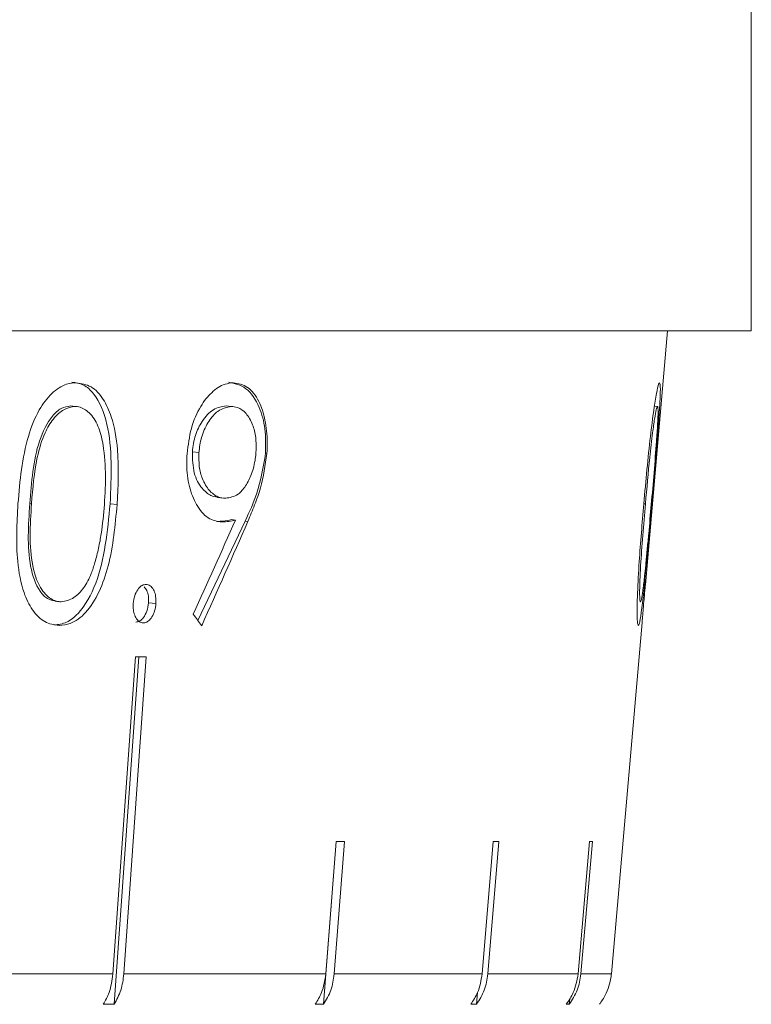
# Model space of a CAD drawing. Header units: inches. Extents: x -4.1 to 22.6, y -10.2 to 17.8.
# Tile 33 of 142: x 0.045 to 0.44, y -0.93 to -0.399. Entities that reach past the tile are written whole.
import ezdxf

# ---------------------------------------------------------------- set-up
doc = ezdxf.new("R2010")
doc.units = ezdxf.units.IN
doc.header["$MEASUREMENT"] = 0

msp = doc.modelspace()

# ---------------------------------------------------------------- linework, layer by layer
at = {"color": 7, "linetype": 'Continuous', "lineweight": 15}
for p, q in [((0.44005, -0.56712), (0.44005, -0.38712)), ((0.44005, -0.56712), (-2.49595, -0.56712)), ((0.38288, -0.70403), (0.39486, -0.56712)), ((0.07269, -0.60758), (0.07517, -0.60784)), ((0.15668, -0.60758), (0.15936, -0.60787)), ((0.38776, -0.6077), (0.38945, -0.60785)), ((0.13847, -0.63232), (0.14203, -0.6327)), ((0.17798, -0.63307), (0.17869, -0.63315)), ((0.15227, -0.65696), (0.15501, -0.65725)), ((0.05077, -0.66026), (0.05167, -0.66036)), ((0.0941, -0.66031), (0.09785, -0.66071)), ((0.16693, -0.66964), (0.14147, -0.72331)), ((0.15952, -0.66889), (0.16168, -0.66912)), ((0.16693, -0.66964), (0.16846, -0.6698)), ((0.06438, -0.71286), (0.06679, -0.71312)), ((0.11481, -0.71374), (0.11881, -0.71417)), ((0.37948, -0.74288), (0.38111, -0.72426)), ((0.10774, -0.74288), (0.09564, -0.91382)), ((0.09631, -0.93019), (0.10956, -0.74288)), ((0.10152, -0.91382), (0.11362, -0.74288)), ((0.37947, -0.74288), (0.36452, -0.91382)), ((0.20928, -0.93019), (0.21611, -0.8425)), ((0.21604, -0.8425), (0.21048, -0.91382)), ((0.21502, -0.91382), (0.22058, -0.8425)), ((0.30075, -0.8425), (0.29482, -0.91382)), ((0.29791, -0.91382), (0.30384, -0.8425)), ((0.35275, -0.8425), (0.34659, -0.91382)), ((0.34815, -0.91382), (0.35432, -0.8425)), ((-0.03979, -0.91382), (0.09564, -0.91382)), ((0.10152, -0.91382), (0.21048, -0.91382)), ((0.21502, -0.91382), (0.29482, -0.91382)), ((0.29791, -0.91382), (0.34659, -0.91382)), ((0.34815, -0.91382), (0.36452, -0.91382)), ((0.29178, -0.93019), (0.29231, -0.9239)), ((0.34179, -0.93019), (0.34206, -0.92712)), ((0.09631, -0.93019), (0.09043, -0.93019)), ((0.20928, -0.93019), (0.20474, -0.93019)), ((0.29178, -0.93019), (0.28869, -0.93019)), ((0.34179, -0.93019), (0.34023, -0.93019))]:
    msp.add_line(p, q, dxfattribs=at)
at = {"color": 8, "linetype": 'Continuous', "lineweight": 15}
msp.add_line((0.38206, -0.66029), (0.38292, -0.66037), dxfattribs=at)
at = {"color": 7, "linetype": 'Continuous', "lineweight": 15}
for centre, major_axis, ratio, start_param, end_param in [((-0.92834, -0.39273), (1.03519, 2.05478), 0.47984, 4.794204, 4.818459), ((-0.9284, -0.41222), (1.03373, 2.05355), 0.47967, 4.800206, 4.827081), ((-1.08808, -0.50241), (1.38739, -0.84041), 0.397416, 0.765782, 0.772087), ((-1.03673, -0.6188), (1.41826, -0.10065), 0.051167, 5.654986, 5.662037), ((-1.03756, -0.71918), (1.40949, -0.11005), 0.039478, 5.811493, 5.818588), ((-1.03821, -0.71918), (1.4095, -0.11737), 0.026849, 5.967723, 5.974818), ((-1.03861, -0.71918), (1.4095, -0.12182), 0.013584, 6.123737, 6.130832)]:
    msp.add_ellipse(centre, major_axis=major_axis, ratio=ratio, start_param=start_param, end_param=end_param, dxfattribs=at)
for points, knots in [([(0.04437, -0.66033), (0.04546, -0.64793), (0.04704, -0.63004), (0.05502, -0.61004), (0.0624, -0.60032), (0.06959, -0.59561), (0.0741, -0.59522), (0.07584, -0.59507)], [0, 0, 0, 0, 0.421422, 0.607743, 0.75665, 0.905696, 1, 1, 1, 1]), ([(0.07338, -0.5948), (0.07552, -0.5951), (0.0798, -0.59568), (0.08723, -0.60218), (0.09569, -0.62296), (0.09474, -0.64536), (0.0941, -0.66031)], [0, 0, 0, 0, 0.125616, 0.251232, 0.500607, 1, 1, 1, 1]), ([(0.07584, -0.59507), (0.07858, -0.59551), (0.08406, -0.59639), (0.09061, -0.60337), (0.09577, -0.61491), (0.0992, -0.6343), (0.09836, -0.65074), (0.09785, -0.66071)], [0, 0, 0, 0, 0.149598, 0.299876, 0.440818, 0.660676, 1, 1, 1, 1]), ([(0.13561, -0.63335), (0.13619, -0.6287), (0.13736, -0.61936), (0.14246, -0.60773), (0.14895, -0.59977), (0.15515, -0.59567), (0.15908, -0.59525), (0.16058, -0.59509)], [0, 0, 0, 0, 0.226797, 0.455848, 0.652562, 0.867451, 1, 1, 1, 1]), ([(0.15792, -0.5948), (0.16121, -0.59546), (0.1678, -0.59678), (0.17464, -0.60696), (0.17813, -0.61975), (0.17803, -0.62863), (0.17798, -0.63307)], [0, 0, 0, 0, 0.279759, 0.559197, 0.779619, 1, 1, 1, 1]), ([(0.16058, -0.59509), (0.1632, -0.59555), (0.16847, -0.59648), (0.17448, -0.60417), (0.17796, -0.6149), (0.17908, -0.62495), (0.17879, -0.63112), (0.17869, -0.63315)], [0, 0, 0, 0, 0.239827, 0.481748, 0.693206, 0.899478, 1, 1, 1, 1]), ([(0.38205, -0.66034), (0.38317, -0.64794), (0.38478, -0.63005), (0.38732, -0.61006), (0.38889, -0.60033), (0.38998, -0.59562), (0.39039, -0.59523), (0.39054, -0.59508)], [0, 0, 0, 0, 0.421432, 0.60776, 0.756655, 0.90569, 1, 1, 1, 1]), ([(0.39054, -0.59508), (0.39072, -0.59552), (0.39107, -0.5964), (0.39088, -0.60338), (0.39017, -0.61492), (0.38865, -0.63431), (0.38722, -0.65074), (0.38636, -0.66072)], [0, 0, 0, 0, 0.14959, 0.299859, 0.440798, 0.660656, 1, 1, 1, 1]), ([(0.07269, -0.60758), (0.07099, -0.60786), (0.06758, -0.60844), (0.06122, -0.61417), (0.05299, -0.63119), (0.05166, -0.64862), (0.05077, -0.66026)], [0, 0, 0, 0, 0.1254207, 0.2509337, 0.499739, 1, 1, 1, 1]), ([(0.07517, -0.60784), (0.07311, -0.6082), (0.06898, -0.60891), (0.06327, -0.6143), (0.05808, -0.62304), (0.05343, -0.63876), (0.05236, -0.65194), (0.05167, -0.66036)], [0, 0, 0, 0, 0.1406824, 0.2820176, 0.4233897, 0.6315796, 1, 1, 1, 1]), ([(0.09103, -0.66064), (0.09134, -0.65489), (0.09195, -0.64334), (0.09069, -0.62845), (0.0874, -0.61696), (0.08258, -0.61024), (0.07804, -0.60808), (0.07558, -0.60788), (0.07517, -0.60784)], [0, 0, 0, 0, 0.252942, 0.507452, 0.666681, 0.827449, 0.971153, 1, 1, 1, 1]), ([(0.15668, -0.60758), (0.15436, -0.60795), (0.14972, -0.60869), (0.1439, -0.615), (0.13971, -0.62316), (0.13888, -0.62927), (0.13847, -0.63232)], [0, 0, 0, 0, 0.280183, 0.56002, 0.78009, 1, 1, 1, 1]), ([(0.15936, -0.60787), (0.15692, -0.60834), (0.15267, -0.60918), (0.14722, -0.61557), (0.14352, -0.62297), (0.14232, -0.62928), (0.14206, -0.63236), (0.14203, -0.6327)], [0, 0, 0, 0, 0.313539, 0.544549, 0.775772, 0.974978, 1, 1, 1, 1]), ([(0.1728, -0.63247), (0.17286, -0.62979), (0.17297, -0.62442), (0.17099, -0.61704), (0.1676, -0.61125), (0.16341, -0.60819), (0.16051, -0.60796), (0.15936, -0.60787)], [0, 0, 0, 0, 0.192598, 0.386363, 0.6156, 0.847581, 1, 1, 1, 1]), ([(0.38945, -0.60785), (0.38924, -0.60821), (0.38884, -0.60892), (0.38785, -0.61431), (0.38661, -0.62305), (0.38484, -0.63877), (0.38367, -0.65195), (0.38292, -0.66037)], [0, 0, 0, 0, 0.14067, 0.281992, 0.423355, 0.631545, 1, 1, 1, 1]), ([(0.38608, -0.66064), (0.38658, -0.65489), (0.38758, -0.64335), (0.38878, -0.62845), (0.38956, -0.61697), (0.38981, -0.61025), (0.38966, -0.60809), (0.38948, -0.60788), (0.38945, -0.60785)], [0, 0, 0, 0, 0.252946, 0.50746, 0.666689, 0.827456, 0.971159, 1, 1, 1, 1]), ([(0.15444, -0.67013), (0.15187, -0.66974), (0.14671, -0.66896), (0.14056, -0.66151), (0.13644, -0.65132), (0.13522, -0.64128), (0.13552, -0.6352), (0.13561, -0.63335)], [0, 0, 0, 0, 0.237338, 0.476759, 0.6899463, 0.9060311, 1, 1, 1, 1]), ([(0.13847, -0.63232), (0.13856, -0.63628), (0.13875, -0.64422), (0.14324, -0.652), (0.14837, -0.65643), (0.15202, -0.65685), (0.15385, -0.65707)], [0, 0, 0, 0, 0.278424, 0.558364, 0.77908, 1, 1, 1, 1]), ([(0.14203, -0.6327), (0.14198, -0.63526), (0.14189, -0.64039), (0.14394, -0.64762), (0.14741, -0.65342), (0.1519, -0.65692), (0.15507, -0.65722), (0.15649, -0.65735)], [0, 0, 0, 0, 0.18022, 0.361621, 0.589366, 0.815567, 1, 1, 1, 1]), ([(0.15649, -0.65735), (0.15874, -0.65699), (0.16254, -0.65637), (0.16735, -0.65095), (0.17067, -0.64432), (0.17233, -0.63768), (0.17269, -0.63366), (0.1728, -0.63247)], [0, 0, 0, 0, 0.295313, 0.499596, 0.703505, 0.912396, 1, 1, 1, 1]), ([(0.17798, -0.63307), (0.17672, -0.64046), (0.17447, -0.6537), (0.16924, -0.66475), (0.16693, -0.66964)], [0, 0, 0, 0, 0.558189, 1, 1, 1, 1]), ([(0.17869, -0.63315), (0.17776, -0.63953), (0.17634, -0.64934), (0.1721, -0.66111), (0.16968, -0.66689), (0.16846, -0.6698)], [0, 0, 0, 0, 0.480037, 0.73855, 1, 1, 1, 1]), ([(0.06656, -0.72598), (0.06391, -0.72556), (0.05858, -0.72473), (0.05194, -0.71805), (0.04664, -0.70695), (0.0429, -0.68744), (0.0438, -0.67082), (0.04437, -0.66033)], [0, 0, 0, 0, 0.145314, 0.291399, 0.430589, 0.64071, 1, 1, 1, 1]), ([(0.05077, -0.66026), (0.05, -0.6719), (0.04885, -0.68933), (0.05471, -0.70631), (0.06026, -0.71203), (0.06358, -0.71264), (0.06524, -0.71294)], [0, 0, 0, 0, 0.5003022, 0.7490882, 0.8745988, 1, 1, 1, 1]), ([(0.05167, -0.66036), (0.05097, -0.67182), (0.05003, -0.68717), (0.05502, -0.70391), (0.06022, -0.71087), (0.06492, -0.71299), (0.06735, -0.71318), (0.06771, -0.71321)], [0, 0, 0, 0, 0.492978, 0.660482, 0.829457, 0.975094, 1, 1, 1, 1]), ([(0.0941, -0.66031), (0.09264, -0.67526), (0.09045, -0.69768), (0.07898, -0.71831), (0.07066, -0.72482), (0.06629, -0.72542), (0.06411, -0.72571)], [0, 0, 0, 0, 0.499379, 0.748779, 0.874391, 1, 1, 1, 1]), ([(0.09785, -0.66071), (0.09682, -0.67196), (0.09531, -0.68836), (0.0885, -0.7081), (0.08147, -0.71935), (0.07357, -0.72525), (0.06858, -0.72577), (0.06656, -0.72598)], [0, 0, 0, 0, 0.381244, 0.555512, 0.731161, 0.891598, 1, 1, 1, 1]), ([(0.08591, -0.69193), (0.08659, -0.6894), (0.08795, -0.68435), (0.08983, -0.67388), (0.09055, -0.66593), (0.09103, -0.66064)], [0, 0, 0, 0, 0.250494, 0.501064, 1, 1, 1, 1]), ([(0.37908, -0.72599), (0.37888, -0.72557), (0.37849, -0.72474), (0.37835, -0.71806), (0.37864, -0.70696), (0.37973, -0.68745), (0.38116, -0.67083), (0.38205, -0.66034)], [0, 0, 0, 0, 0.145301, 0.291372, 0.430549, 0.640677, 1, 1, 1, 1]), ([(0.38636, -0.66072), (0.38537, -0.67197), (0.38392, -0.68836), (0.38198, -0.7081), (0.38068, -0.71935), (0.37969, -0.72526), (0.37925, -0.72578), (0.37908, -0.72599)], [0, 0, 0, 0, 0.38125, 0.555518, 0.731165, 0.891605, 1, 1, 1, 1]), ([(0.38292, -0.66037), (0.38193, -0.67183), (0.3806, -0.68718), (0.3798, -0.70392), (0.37976, -0.71087), (0.38, -0.713), (0.38019, -0.71319), (0.38021, -0.71322)], [0, 0, 0, 0, 0.492988, 0.660496, 0.829474, 0.975104, 1, 1, 1, 1]), ([(0.3832, -0.69194), (0.38345, -0.68941), (0.38394, -0.68435), (0.38491, -0.67389), (0.38562, -0.66594), (0.38608, -0.66064)], [0, 0, 0, 0, 0.250494, 0.501064, 1, 1, 1, 1]), ([(0.15952, -0.66889), (0.15806, -0.6692), (0.15545, -0.66974), (0.15286, -0.66981), (0.15172, -0.66984)], [0, 0, 0, 0, 0.559931, 1, 1, 1, 1]), ([(0.16168, -0.66912), (0.16048, -0.66941), (0.15868, -0.66985), (0.15626, -0.67006), (0.15505, -0.67011), (0.15444, -0.67013)], [0, 0, 0, 0, 0.4989565, 0.7493447, 1, 1, 1, 1]), ([(0.06771, -0.71321), (0.07006, -0.71274), (0.07444, -0.71188), (0.08006, -0.70589), (0.08371, -0.69895), (0.08527, -0.69397), (0.08591, -0.69193)], [0, 0, 0, 0, 0.300701, 0.5605535, 0.8200359, 1, 1, 1, 1]), ([(0.38021, -0.71322), (0.38044, -0.71275), (0.38085, -0.71188), (0.38171, -0.70589), (0.3825, -0.69895), (0.383, -0.69397), (0.3832, -0.69194)], [0, 0, 0, 0, 0.300711, 0.560546, 0.820025, 1, 1, 1, 1]), ([(0.10656, -0.71417), (0.10675, -0.71272), (0.10712, -0.70991), (0.10885, -0.70665), (0.11082, -0.70444), (0.11243, -0.70389), (0.11328, -0.70381), (0.11345, -0.7038)], [0, 0, 0, 0, 0.263862, 0.511656, 0.733122, 0.948033, 1, 1, 1, 1]), ([(0.11254, -0.70516), (0.11302, -0.70575), (0.11405, -0.70702), (0.11487, -0.71016), (0.11483, -0.71255), (0.11481, -0.71374)], [0, 0, 0, 0, 0.307555, 0.653723, 1, 1, 1, 1]), ([(0.11345, -0.7038), (0.11423, -0.70393), (0.11579, -0.70419), (0.11752, -0.70646), (0.11864, -0.70941), (0.11889, -0.71214), (0.11883, -0.71376), (0.11881, -0.71417)], [0, 0, 0, 0, 0.2437463, 0.4906928, 0.7011257, 0.9228785, 1, 1, 1, 1]), ([(0.38196, -0.71417), (0.38209, -0.71272), (0.38234, -0.70991), (0.38264, -0.70667), (0.38283, -0.70452), (0.38287, -0.70418), (0.38288, -0.70403)], [0, 0, 0, 0, 0.293062, 0.568278, 0.814251, 1, 1, 1, 1]), ([(0.11198, -0.72455), (0.11121, -0.72442), (0.10966, -0.72416), (0.10793, -0.7219), (0.10681, -0.71912), (0.10648, -0.7164), (0.10654, -0.71476), (0.10656, -0.71417)], [0, 0, 0, 0, 0.2413989, 0.4857498, 0.6948723, 0.8920885, 1, 1, 1, 1]), ([(0.11481, -0.71374), (0.11459, -0.71527), (0.11415, -0.71832), (0.11225, -0.7217), (0.1101, -0.72378), (0.10867, -0.72401), (0.10795, -0.72412)], [0, 0, 0, 0, 0.279585, 0.559454, 0.779697, 1, 1, 1, 1]), ([(0.11881, -0.71417), (0.11864, -0.71548), (0.11829, -0.71812), (0.11675, -0.72134), (0.11489, -0.72363), (0.11321, -0.72445), (0.11225, -0.72453), (0.11198, -0.72455)], [0, 0, 0, 0, 0.2402601, 0.4832043, 0.700194, 0.9154812, 1, 1, 1, 1]), ([(0.38111, -0.72426), (0.38112, -0.72416), (0.38114, -0.72391), (0.38131, -0.72188), (0.38154, -0.71913), (0.38177, -0.71641), (0.38191, -0.71476), (0.38196, -0.71417)], [0, 0, 0, 0, 0.157059, 0.428575, 0.660946, 0.880088, 1, 1, 1, 1]), ([(0.09564, -0.91382), (0.09515, -0.91729), (0.0943, -0.92321), (0.09156, -0.92814), (0.09043, -0.93019)], [0, 0, 0, 0, 0.585345, 1, 1, 1, 1]), ([(0.09631, -0.93019), (0.09765, -0.92771), (0.10034, -0.92272), (0.10112, -0.9168), (0.10152, -0.91382)], [0, 0, 0, 0, 0.496778, 1, 1, 1, 1]), ([(0.21048, -0.91382), (0.20993, -0.91729), (0.20901, -0.92321), (0.20599, -0.92814), (0.20474, -0.93019)], [0, 0, 0, 0, 0.585345, 1, 1, 1, 1]), ([(0.20928, -0.93019), (0.21075, -0.92771), (0.21372, -0.92272), (0.21458, -0.9168), (0.21502, -0.91382)], [0, 0, 0, 0, 0.496854, 1, 1, 1, 1]), ([(0.29482, -0.91382), (0.29424, -0.91729), (0.29325, -0.92321), (0.29003, -0.92814), (0.28869, -0.93019)], [0, 0, 0, 0, 0.585345, 1, 1, 1, 1]), ([(0.29178, -0.93019), (0.29336, -0.92771), (0.29653, -0.92272), (0.29745, -0.9168), (0.29791, -0.91382)], [0, 0, 0, 0, 0.496901, 1, 1, 1, 1]), ([(0.34659, -0.91382), (0.34599, -0.91729), (0.34496, -0.92321), (0.34161, -0.92814), (0.34023, -0.93019)], [0, 0, 0, 0, 0.585345, 1, 1, 1, 1]), ([(0.34179, -0.93019), (0.34343, -0.92771), (0.34672, -0.92272), (0.34768, -0.9168), (0.34815, -0.91382)], [0, 0, 0, 0, 0.4969276, 1, 1, 1, 1]), ([(0.36452, -0.91382), (0.36451, -0.91391), (0.36419, -0.91746), (0.36264, -0.92312), (0.35964, -0.92816), (0.35819, -0.93004), (0.35807, -0.93019)], [0, 0, 0, 0, 0.0151923, 0.6008006, 0.9673179, 1, 1, 1, 1])]:
    msp.add_open_spline(points, degree=3, knots=knots, dxfattribs=at)

doc.saveas('drawing.dxf')
